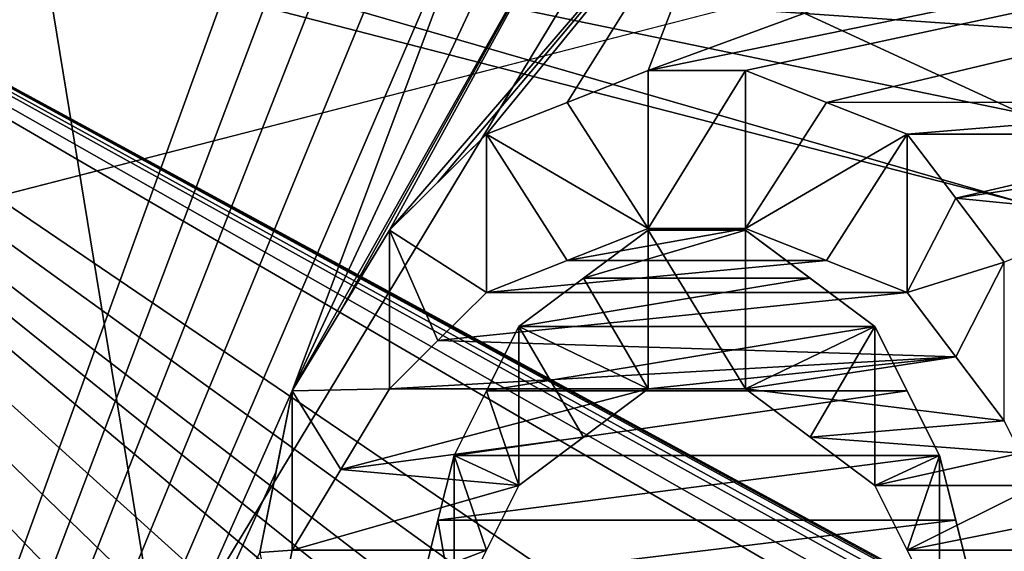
# Model space of a CAD drawing. Header units: millimetres. Extents: x -122 to 122, y -98 to 94.
# Tile 191 of 256: x -73.29 to -70.05, y 10.56 to 12.31. Entities that reach past the tile are written whole.
import ezdxf

# ---------------------------------------------------------------- set-up
doc = ezdxf.new("R2010")
doc.units = ezdxf.units.MM
doc.header["$LTSCALE"] = 26.699852
for name, color, linetype in [('1057', 7, 'CONTINUOUS'), ('1059', 7, 'CONTINUOUS'), ('2351', 7, 'CONTINUOUS'), ('2368', 7, 'CONTINUOUS'), ('2676', 7, 'CONTINUOUS'), ('2807', 7, 'CONTINUOUS'), ('2808', 7, 'CONTINUOUS'), ('2809', 7, 'CONTINUOUS'), ('2810', 7, 'CONTINUOUS'), ('2811', 7, 'CONTINUOUS'), ('2812', 7, 'CONTINUOUS'), ('2813', 7, 'CONTINUOUS'), ('2840', 7, 'CONTINUOUS'), ('2841', 7, 'CONTINUOUS'), ('2842', 7, 'CONTINUOUS'), ('2843', 7, 'CONTINUOUS'), ('2844', 7, 'CONTINUOUS'), ('2845', 7, 'CONTINUOUS'), ('2846', 7, 'CONTINUOUS'), ('2954', 7, 'CONTINUOUS'), ('2955', 7, 'CONTINUOUS'), ('3569', 7, 'CONTINUOUS'), ('3586', 7, 'CONTINUOUS'), ('4172', 7, 'CONTINUOUS'), ('4173', 7, 'CONTINUOUS'), ('4785', 7, 'CONTINUOUS'), ('4786', 7, 'CONTINUOUS'), ('4787', 7, 'CONTINUOUS'), ('4788', 7, 'CONTINUOUS'), ('5674', 7, 'CONTINUOUS'), ('5677', 7, 'CONTINUOUS'), ('955', 7, 'CONTINUOUS'), ('956', 7, 'CONTINUOUS'), ('967', 7, 'CONTINUOUS'), ('969', 7, 'CONTINUOUS')]:
    doc.layers.add(name, color=color, linetype=linetype)

msp = doc.modelspace()

# ---------------------------------------------------------------- linework, layer by layer
at = {"layer": '1057', "color": 250, "linetype": 'Continuous', "true_color": 0x323232}
for points in [[(-68.3207, 17.625, -30.5274), (-68.3207, 0, -35.25), (-78.9793, 17.625, -30.5274), (-68.3207, 17.625, -30.5274)], [(-78.9793, 17.625, -30.5274), (-68.3207, 0, -35.25), (-78.9793, 0, -35.25), (-78.9793, 17.625, -30.5274)]]:
    msp.add_3dface(points, dxfattribs=at)
at = {"layer": '1059', "color": 250, "linetype": 'Continuous', "true_color": 0x323232}
for points in [[(-68.3207, 0, 35.25), (-68.3207, 17.625, 30.5274), (-78.9793, 0, 35.25), (-68.3207, 0, 35.25)], [(-78.9793, 0, 35.25), (-68.3207, 17.625, 30.5274), (-78.9793, 17.625, 30.5274), (-78.9793, 0, 35.25)]]:
    msp.add_3dface(points, dxfattribs=at)
at = {"layer": '2351', "color": 250, "linetype": 'Continuous', "true_color": 0x323232}
for points in [[(-103.1595, 4.0619, 42.0543), (-103.1595, 21.125, 36.5896), (-36.8405, 4.0619, 42.0543), (-103.1595, 4.0619, 42.0543)], [(-36.8405, 4.0619, 42.0543), (-103.1595, 21.125, 36.5896), (-36.8405, 21.125, 36.5896), (-36.8405, 4.0619, 42.0543)]]:
    msp.add_3dface(points, dxfattribs=at)
at = {"layer": '2368', "color": 250, "linetype": 'Continuous', "true_color": 0x323232}
for points in [[(-76.2299, 13.6709, 46.2728), (-76.2299, 2.4567, 48.1874), (-72.1809, 13.594, 46.2954), (-76.2299, 13.6709, 46.2728)], [(-63.7701, 13.6709, 46.2728), (-68.6702, 13.0782, 46.4438), (-71.2234, 12.142, 46.6973), (-63.7701, 13.6709, 46.2728)], [(-70.9043, 12.142, 46.6973), (-63.7701, 13.6709, 46.2728), (-71.2234, 12.142, 46.6973), (-70.9043, 12.142, 46.6973)], [(-70.6382, 12.0373, 46.7244), (-63.7701, 13.6709, 46.2728), (-70.9043, 12.142, 46.6973), (-70.6382, 12.0373, 46.7244)], [(-63.7701, 13.6709, 46.2728), (-70.6382, 12.0373, 46.7244), (-69.0957, 12.0374, 46.7243), (-63.7701, 13.6709, 46.2728)], [(-72.1809, 13.594, 46.2954), (-76.2299, 2.4567, 48.1874), (-72.0744, 13.4395, 46.3405), (-72.1809, 13.594, 46.2954)], [(-76.2299, 2.4567, 48.1874), (-71.9681, 13.2849, 46.3851), (-72.0744, 13.4395, 46.3405), (-76.2299, 2.4567, 48.1874)], [(-71.9681, 13.2849, 46.3851), (-76.2299, 2.4567, 48.1874), (-71.8085, 13.1816, 46.4145), (-71.9681, 13.2849, 46.3851)], [(-71.8085, 13.1816, 46.4145), (-76.2299, 2.4567, 48.1874), (-71.6489, 13.0782, 46.4438), (-71.8085, 13.1816, 46.4145)], [(-71.6489, 13.0782, 46.4438), (-76.2299, 2.4567, 48.1874), (-72.3936, 11.0899, 46.9582), (-71.6489, 13.0782, 46.4438)], [(-71.4893, 13.0264, 46.4583), (-71.6489, 13.0782, 46.4438), (-72.3936, 11.0899, 46.9582), (-71.4893, 13.0264, 46.4583)], [(-68.6702, 13.0782, 46.4438), (-70.9043, 12.9747, 46.4728), (-71.2234, 12.142, 46.6973), (-68.6702, 13.0782, 46.4438)], [(-71.3298, 12.9747, 46.4728), (-71.4893, 13.0264, 46.4583), (-72.3936, 11.0899, 46.9582), (-71.3298, 12.9747, 46.4728)], [(-72.2342, 11.3538, 46.8951), (-71.3298, 12.9747, 46.4728), (-72.3936, 11.0899, 46.9582), (-72.2342, 11.3538, 46.8951)], [(-72.0745, 11.6175, 46.8305), (-71.3298, 12.9747, 46.4728), (-72.2342, 11.3538, 46.8951), (-72.0745, 11.6175, 46.8305)], [(-70.9043, 12.9747, 46.4728), (-71.3298, 12.9747, 46.4728), (-72.0745, 11.6175, 46.8305), (-70.9043, 12.9747, 46.4728)], [(-71.915, 11.7751, 46.7911), (-70.9043, 12.9747, 46.4728), (-72.0745, 11.6175, 46.8305), (-71.915, 11.7751, 46.7911)], [(-71.7553, 11.9326, 46.7512), (-70.9043, 12.9747, 46.4728), (-71.915, 11.7751, 46.7911), (-71.7553, 11.9326, 46.7512)], [(-71.4895, 12.0373, 46.7244), (-70.9043, 12.9747, 46.4728), (-71.7553, 11.9326, 46.7512), (-71.4895, 12.0373, 46.7244)], [(-71.2234, 12.142, 46.6973), (-70.9043, 12.9747, 46.4728), (-71.4895, 12.0373, 46.7244), (-71.2234, 12.142, 46.6973)], [(-70.6382, 12.0373, 46.7244), (-70.3723, 11.9326, 46.7512), (-69.0957, 12.0374, 46.7243), (-70.6382, 12.0373, 46.7244)], [(-69.0957, 12.0374, 46.7243), (-70.3723, 11.9326, 46.7512), (-69.3086, 11.9326, 46.7512), (-69.0957, 12.0374, 46.7243)], [(-70.3723, 11.9326, 46.7512), (-70.2126, 11.7225, 46.8043), (-69.3086, 11.9326, 46.7512), (-70.3723, 11.9326, 46.7512)], [(-69.3086, 11.9326, 46.7512), (-70.2126, 11.7225, 46.8043), (-69.5213, 11.8277, 46.7779), (-69.3086, 11.9326, 46.7512)], [(-69.5213, 11.8277, 46.7779), (-70.2126, 11.7225, 46.8043), (-69.681, 11.67, 46.8174), (-69.5213, 11.8277, 46.7779)], [(-70.2126, 11.7225, 46.8043), (-70.0532, 11.5123, 46.8565), (-69.681, 11.67, 46.8174), (-70.2126, 11.7225, 46.8043)], [(-71.2234, 11.6175, 46.8305), (-71.4363, 11.4595, 46.8694), (-70.9043, 11.6175, 46.8305), (-71.2234, 11.6175, 46.8305)], [(-70.9043, 11.6175, 46.8305), (-71.4363, 11.4595, 46.8694), (-70.6914, 11.4595, 46.8694), (-70.9043, 11.6175, 46.8305)], [(-71.4363, 11.4595, 46.8694), (-71.6489, 11.3013, 46.9078), (-70.6914, 11.4595, 46.8694), (-71.4363, 11.4595, 46.8694)], [(-70.6914, 11.4595, 46.8694), (-71.6489, 11.3013, 46.9078), (-70.4787, 11.3013, 46.9078), (-70.6914, 11.4595, 46.8694)], [(-71.6489, 11.3013, 46.9078), (-71.7554, 11.0897, 46.9583), (-70.4787, 11.3013, 46.9078), (-71.6489, 11.3013, 46.9078)], [(-70.4787, 11.3013, 46.9078), (-71.7554, 11.0897, 46.9583), (-70.3723, 11.0897, 46.9583), (-70.4787, 11.3013, 46.9078)], [(-72.3936, 11.0899, 46.9582), (-76.2299, 2.4567, 48.1874), (-72.4469, 10.8246, 47.0201), (-72.3936, 11.0899, 46.9582)], [(-71.7554, 11.0897, 46.9583), (-71.8617, 10.8779, 47.0078), (-70.3723, 11.0897, 46.9583), (-71.7554, 11.0897, 46.9583)], [(-70.3723, 11.0897, 46.9583), (-71.8617, 10.8779, 47.0078), (-70.266, 10.8779, 47.0078), (-70.3723, 11.0897, 46.9583)], [(-70.266, 10.8779, 47.0078), (-71.8617, 10.8779, 47.0078), (-71.9149, 10.6653, 47.0565), (-70.266, 10.8779, 47.0078)], [(-70.2127, 10.6653, 47.0565), (-70.266, 10.8779, 47.0078), (-71.9149, 10.6653, 47.0565), (-70.2127, 10.6653, 47.0565)], [(-72.4469, 10.8246, 47.0201), (-76.2299, 2.4567, 48.1874), (-72.5, 10.559, 47.0805), (-72.4469, 10.8246, 47.0201)], [(-70.1596, 10.4525, 47.1042), (-70.2127, 10.6653, 47.0565), (-71.9681, 10.4525, 47.1042), (-70.1596, 10.4525, 47.1042)], [(-71.9681, 10.4525, 47.1042), (-70.2127, 10.6653, 47.0565), (-71.9149, 10.6653, 47.0565), (-71.9681, 10.4525, 47.1042)]]:
    msp.add_3dface(points, dxfattribs=at)
at = {"layer": '2676', "color": 250, "linetype": 'Continuous', "true_color": 0x323232}
for points in [[(-70.6382, 11.5179, 45.8247), (-70.9043, 11.6229, 45.7981), (-71.4895, 11.5179, 45.8247), (-70.6382, 11.5179, 45.8247)], [(-70.9043, 11.6229, 45.7981), (-71.2234, 11.6229, 45.7981), (-71.4895, 11.5179, 45.8247), (-70.9043, 11.6229, 45.7981)], [(-70.3723, 11.4128, 45.8509), (-70.6382, 11.5179, 45.8247), (-71.7553, 11.4128, 45.8509), (-70.3723, 11.4128, 45.8509)], [(-70.6382, 11.5179, 45.8247), (-71.4895, 11.5179, 45.8247), (-71.7553, 11.4128, 45.8509), (-70.6382, 11.5179, 45.8247)], [(-70.2126, 11.202, 45.9029), (-70.3723, 11.4128, 45.8509), (-71.915, 11.2548, 45.89), (-70.2126, 11.202, 45.9029)], [(-70.3723, 11.4128, 45.8509), (-71.7553, 11.4128, 45.8509), (-71.915, 11.2548, 45.89), (-70.3723, 11.4128, 45.8509)], [(-70.2126, 11.202, 45.9029), (-71.915, 11.2548, 45.89), (-72.0745, 11.0968, 45.9285), (-70.2126, 11.202, 45.9029)], [(-70.2126, 11.202, 45.9029), (-72.0745, 11.0968, 45.9285), (-71.2234, 11.0968, 45.9285), (-70.2126, 11.202, 45.9029)], [(-70.2126, 11.202, 45.9029), (-71.2234, 11.0968, 45.9285), (-70.9043, 11.0968, 45.9285), (-70.2126, 11.202, 45.9029)], [(-70.0532, 10.9911, 45.9539), (-70.2126, 11.202, 45.9029), (-70.9043, 11.0968, 45.9285), (-70.0532, 10.9911, 45.9539)], [(-72.0745, 11.0968, 45.9285), (-72.2342, 10.8322, 45.9916), (-71.2234, 11.0968, 45.9285), (-72.0745, 11.0968, 45.9285)], [(-72.2342, 10.8322, 45.9916), (-71.4363, 10.9382, 45.9665), (-71.2234, 11.0968, 45.9285), (-72.2342, 10.8322, 45.9916)], [(-70.0532, 10.9911, 45.9539), (-70.9043, 11.0968, 45.9285), (-70.6913, 10.9382, 45.9665), (-70.0532, 10.9911, 45.9539)], [(-70, 10.8853, 45.979), (-70.0532, 10.9911, 45.9539), (-70.6913, 10.9382, 45.9665), (-70, 10.8853, 45.979)], [(-72.2342, 10.8322, 45.9916), (-71.6489, 10.7795, 46.004), (-71.4363, 10.9382, 45.9665), (-72.2342, 10.8322, 45.9916)], [(-70, 10.8853, 45.979), (-70.6913, 10.9382, 45.9665), (-70.4787, 10.7795, 46.004), (-70, 10.8853, 45.979)], [(-69.9468, 10.7795, 46.004), (-70, 10.8853, 45.979), (-70.4787, 10.7795, 46.004), (-69.9468, 10.7795, 46.004)], [(-72.2342, 10.8322, 45.9916), (-72.3936, 10.5673, 46.0532), (-71.6489, 10.7795, 46.004), (-72.2342, 10.8322, 45.9916)], [(-72.3936, 10.5673, 46.0532), (-71.7554, 10.5672, 46.0532), (-71.6489, 10.7795, 46.004), (-72.3936, 10.5673, 46.0532)], [(-69.9468, 10.7795, 46.004), (-70.4787, 10.7795, 46.004), (-70.3722, 10.5672, 46.0532), (-69.9468, 10.7795, 46.004)], [(-69.9468, 10.7795, 46.004), (-70.3722, 10.5672, 46.0532), (-69.3085, 10.7795, 46.004), (-69.9468, 10.7795, 46.004)], [(-70.3722, 10.5672, 46.0532), (-69.4682, 10.5671, 46.0532), (-69.3085, 10.7795, 46.004), (-70.3722, 10.5672, 46.0532)], [(-72.3936, 10.5673, 46.0532), (-72.4469, 10.3011, 46.1134), (-71.7554, 10.5672, 46.0532), (-72.3936, 10.5673, 46.0532)], [(-72.4469, 10.3011, 46.1134), (-71.8617, 10.3547, 46.1014), (-71.7554, 10.5672, 46.0532), (-72.4469, 10.3011, 46.1134)], [(-70.3722, 10.5672, 46.0532), (-70.266, 10.3547, 46.1014), (-69.4682, 10.5671, 46.0532), (-70.3722, 10.5672, 46.0532)], [(-70.266, 10.3547, 46.1014), (-69.6277, 10.3547, 46.1014), (-69.4682, 10.5671, 46.0532), (-70.266, 10.3547, 46.1014)]]:
    msp.add_3dface(points, dxfattribs=at)
at = {"layer": '2807', "color": 250, "linetype": 'Continuous', "true_color": 0x323232}
for points in [[(-70.2126, 11.7225, 46.8043), (-70.3723, 11.9326, 46.7512), (-70.3723, 11.4128, 45.8509), (-70.2126, 11.7225, 46.8043)], [(-70.0532, 11.5123, 46.8565), (-70.2126, 11.7225, 46.8043), (-70.3723, 11.4128, 45.8509), (-70.0532, 11.5123, 46.8565)], [(-70.2126, 11.202, 45.9029), (-70.0532, 11.5123, 46.8565), (-70.3723, 11.4128, 45.8509), (-70.2126, 11.202, 45.9029)], [(-70.0532, 10.9911, 45.9539), (-70.0532, 11.5123, 46.8565), (-70.2126, 11.202, 45.9029), (-70.0532, 10.9911, 45.9539)]]:
    msp.add_3dface(points, dxfattribs=at)
at = {"layer": '2808', "color": 250, "linetype": 'Continuous', "true_color": 0x323232}
for points in [[(-70.6382, 12.0373, 46.7244), (-70.9043, 12.142, 46.6973), (-70.9043, 11.6229, 45.7981), (-70.6382, 12.0373, 46.7244)], [(-70.3723, 11.9326, 46.7512), (-70.6382, 12.0373, 46.7244), (-70.9043, 11.6229, 45.7981), (-70.3723, 11.9326, 46.7512)], [(-70.6382, 11.5179, 45.8247), (-70.3723, 11.9326, 46.7512), (-70.9043, 11.6229, 45.7981), (-70.6382, 11.5179, 45.8247)], [(-70.3723, 11.4128, 45.8509), (-70.3723, 11.9326, 46.7512), (-70.6382, 11.5179, 45.8247), (-70.3723, 11.4128, 45.8509)]]:
    msp.add_3dface(points, dxfattribs=at)
at = {"layer": '2809', "color": 250, "linetype": 'Continuous', "true_color": 0x323232}
for points in [[(-70.9043, 12.142, 46.6973), (-71.2234, 12.142, 46.6973), (-71.2234, 11.6229, 45.7981), (-70.9043, 12.142, 46.6973)], [(-70.9043, 11.6229, 45.7981), (-70.9043, 12.142, 46.6973), (-71.2234, 11.6229, 45.7981), (-70.9043, 11.6229, 45.7981)]]:
    msp.add_3dface(points, dxfattribs=at)
at = {"layer": '2810', "color": 250, "linetype": 'Continuous', "true_color": 0x323232}
for points in [[(-71.2234, 12.142, 46.6973), (-71.4895, 12.0373, 46.7244), (-71.2234, 11.6229, 45.7981), (-71.2234, 12.142, 46.6973)], [(-71.7553, 11.9326, 46.7512), (-71.2234, 11.6229, 45.7981), (-71.4895, 12.0373, 46.7244), (-71.7553, 11.9326, 46.7512)], [(-71.2234, 11.6229, 45.7981), (-71.7553, 11.9326, 46.7512), (-71.4895, 11.5179, 45.8247), (-71.2234, 11.6229, 45.7981)], [(-71.4895, 11.5179, 45.8247), (-71.7553, 11.9326, 46.7512), (-71.7553, 11.4128, 45.8509), (-71.4895, 11.5179, 45.8247)]]:
    msp.add_3dface(points, dxfattribs=at)
at = {"layer": '2811', "color": 250, "linetype": 'Continuous', "true_color": 0x323232}
for points in [[(-71.7553, 11.9326, 46.7512), (-71.915, 11.7751, 46.7911), (-72.0745, 11.6175, 46.8305), (-71.7553, 11.9326, 46.7512)], [(-71.7553, 11.9326, 46.7512), (-72.0745, 11.6175, 46.8305), (-71.7553, 11.4128, 45.8509), (-71.7553, 11.9326, 46.7512)], [(-71.7553, 11.4128, 45.8509), (-72.0745, 11.6175, 46.8305), (-71.915, 11.2548, 45.89), (-71.7553, 11.4128, 45.8509)], [(-71.915, 11.2548, 45.89), (-72.0745, 11.6175, 46.8305), (-72.0745, 11.0968, 45.9285), (-71.915, 11.2548, 45.89)]]:
    msp.add_3dface(points, dxfattribs=at)
at = {"layer": '2812', "color": 250, "linetype": 'Continuous', "true_color": 0x323232}
for points in [[(-72.0745, 11.6175, 46.8305), (-72.2342, 11.3538, 46.8951), (-72.3936, 11.0899, 46.9582), (-72.0745, 11.6175, 46.8305)], [(-72.0745, 11.6175, 46.8305), (-72.3936, 11.0899, 46.9582), (-72.0745, 11.0968, 45.9285), (-72.0745, 11.6175, 46.8305)], [(-72.0745, 11.0968, 45.9285), (-72.3936, 11.0899, 46.9582), (-72.2342, 10.8322, 45.9916), (-72.0745, 11.0968, 45.9285)], [(-72.2342, 10.8322, 45.9916), (-72.3936, 11.0899, 46.9582), (-72.3936, 10.5673, 46.0532), (-72.2342, 10.8322, 45.9916)]]:
    msp.add_3dface(points, dxfattribs=at)
at = {"layer": '2813', "color": 250, "linetype": 'Continuous', "true_color": 0x323232}
for points in [[(-72.3936, 11.0899, 46.9582), (-72.4469, 10.8246, 47.0201), (-72.5, 10.559, 47.0805), (-72.3936, 11.0899, 46.9582)], [(-72.3936, 11.0899, 46.9582), (-72.5, 10.559, 47.0805), (-72.3936, 10.5673, 46.0532), (-72.3936, 11.0899, 46.9582)], [(-72.3936, 10.5673, 46.0532), (-72.5, 10.559, 47.0805), (-72.4469, 10.3011, 46.1134), (-72.3936, 10.5673, 46.0532)]]:
    msp.add_3dface(points, dxfattribs=at)
at = {"layer": '2840', "color": 250, "linetype": 'Continuous', "true_color": 0x323232}
for points in [[(-71.9149, 10.6653, 47.0565), (-71.8617, 10.8779, 47.0078), (-71.8617, 10.3547, 46.1014), (-71.9149, 10.6653, 47.0565)], [(-71.9681, 10.4525, 47.1042), (-71.9149, 10.6653, 47.0565), (-71.8617, 10.3547, 46.1014), (-71.9681, 10.4525, 47.1042)]]:
    msp.add_3dface(points, dxfattribs=at)
at = {"layer": '2841', "color": 250, "linetype": 'Continuous', "true_color": 0x323232}
for points in [[(-71.7554, 11.0897, 46.9583), (-71.6489, 11.3013, 46.9078), (-71.6489, 10.7795, 46.004), (-71.7554, 11.0897, 46.9583)], [(-71.8617, 10.8779, 47.0078), (-71.7554, 11.0897, 46.9583), (-71.6489, 10.7795, 46.004), (-71.8617, 10.8779, 47.0078)], [(-71.8617, 10.3547, 46.1014), (-71.8617, 10.8779, 47.0078), (-71.7554, 10.5672, 46.0532), (-71.8617, 10.3547, 46.1014)], [(-71.7554, 10.5672, 46.0532), (-71.8617, 10.8779, 47.0078), (-71.6489, 10.7795, 46.004), (-71.7554, 10.5672, 46.0532)]]:
    msp.add_3dface(points, dxfattribs=at)
at = {"layer": '2842', "color": 250, "linetype": 'Continuous', "true_color": 0x323232}
for points in [[(-71.4363, 11.4595, 46.8694), (-71.2234, 11.6175, 46.8305), (-71.2234, 11.0968, 45.9285), (-71.4363, 11.4595, 46.8694)], [(-71.6489, 11.3013, 46.9078), (-71.4363, 11.4595, 46.8694), (-71.2234, 11.0968, 45.9285), (-71.6489, 11.3013, 46.9078)], [(-71.6489, 10.7795, 46.004), (-71.6489, 11.3013, 46.9078), (-71.4363, 10.9382, 45.9665), (-71.6489, 10.7795, 46.004)], [(-71.4363, 10.9382, 45.9665), (-71.6489, 11.3013, 46.9078), (-71.2234, 11.0968, 45.9285), (-71.4363, 10.9382, 45.9665)]]:
    msp.add_3dface(points, dxfattribs=at)
at = {"layer": '2843', "color": 250, "linetype": 'Continuous', "true_color": 0x323232}
for points in [[(-71.2234, 11.6175, 46.8305), (-70.9043, 11.6175, 46.8305), (-70.9043, 11.0968, 45.9285), (-71.2234, 11.6175, 46.8305)], [(-71.2234, 11.0968, 45.9285), (-71.2234, 11.6175, 46.8305), (-70.9043, 11.0968, 45.9285), (-71.2234, 11.0968, 45.9285)]]:
    msp.add_3dface(points, dxfattribs=at)
at = {"layer": '2844', "color": 250, "linetype": 'Continuous', "true_color": 0x323232}
for points in [[(-70.9043, 11.6175, 46.8305), (-70.6914, 11.4595, 46.8694), (-70.4787, 11.3013, 46.9078), (-70.9043, 11.6175, 46.8305)], [(-70.9043, 11.6175, 46.8305), (-70.4787, 11.3013, 46.9078), (-70.9043, 11.0968, 45.9285), (-70.9043, 11.6175, 46.8305)], [(-70.9043, 11.0968, 45.9285), (-70.4787, 11.3013, 46.9078), (-70.6913, 10.9382, 45.9665), (-70.9043, 11.0968, 45.9285)], [(-70.6913, 10.9382, 45.9665), (-70.4787, 11.3013, 46.9078), (-70.4787, 10.7795, 46.004), (-70.6913, 10.9382, 45.9665)]]:
    msp.add_3dface(points, dxfattribs=at)
at = {"layer": '2845', "color": 250, "linetype": 'Continuous', "true_color": 0x323232}
for points in [[(-70.4787, 11.3013, 46.9078), (-70.3723, 11.0897, 46.9583), (-70.266, 10.8779, 47.0078), (-70.4787, 11.3013, 46.9078)], [(-70.4787, 11.3013, 46.9078), (-70.266, 10.8779, 47.0078), (-70.4787, 10.7795, 46.004), (-70.4787, 11.3013, 46.9078)], [(-70.4787, 10.7795, 46.004), (-70.266, 10.8779, 47.0078), (-70.3722, 10.5672, 46.0532), (-70.4787, 10.7795, 46.004)], [(-70.3722, 10.5672, 46.0532), (-70.266, 10.8779, 47.0078), (-70.266, 10.3547, 46.1014), (-70.3722, 10.5672, 46.0532)]]:
    msp.add_3dface(points, dxfattribs=at)
at = {"layer": '2846', "color": 250, "linetype": 'Continuous', "true_color": 0x323232}
for points in [[(-70.266, 10.8779, 47.0078), (-70.2127, 10.6653, 47.0565), (-70.1596, 10.4525, 47.1042), (-70.266, 10.8779, 47.0078)], [(-70.266, 10.8779, 47.0078), (-70.1596, 10.4525, 47.1042), (-70.266, 10.3547, 46.1014), (-70.266, 10.8779, 47.0078)]]:
    msp.add_3dface(points, dxfattribs=at)
at = {"layer": '2954', "color": 250, "linetype": 'Continuous', "true_color": 0x323232}
for points in [[(-31.5, 14.6011, 44.9374), (-108.5, -4.939, 46.9912), (-31.5, -4.939, 46.9912), (-31.5, 14.6011, 44.9374)], [(-108.5, 14.6011, 44.9374), (-108.5, -4.939, 46.9912), (-31.5, 14.6011, 44.9374), (-108.5, 14.6011, 44.9374)]]:
    msp.add_3dface(points, dxfattribs=at)
at = {"layer": '2955', "color": 250, "linetype": 'Continuous', "true_color": 0x323232}
for points in [[(-108.5, 15.2191, 46.8395), (-108.5, -5.148, 48.9802), (-31.5, 15.2191, 46.8395), (-108.5, 15.2191, 46.8395)], [(-31.5, 15.2191, 46.8395), (-108.5, -5.148, 48.9802), (-31.5, -5.148, 48.9802), (-31.5, 15.2191, 46.8395)]]:
    msp.add_3dface(points, dxfattribs=at)
at = {"layer": '3569', "color": 250, "linetype": 'Continuous', "true_color": 0x323232}
for points in [[(-103.1595, 21.125, -36.5896), (-103.1595, 4.0619, -42.0543), (-36.8405, 21.125, -36.5896), (-103.1595, 21.125, -36.5896)], [(-36.8405, 21.125, -36.5896), (-103.1595, 4.0619, -42.0543), (-36.8405, 4.0619, -42.0543), (-36.8405, 21.125, -36.5896)]]:
    msp.add_3dface(points, dxfattribs=at)
at = {"layer": '3586', "color": 250, "linetype": 'Continuous', "true_color": 0x323232}
for points in [[(-76.2299, 13.6709, -46.2728), (-63.7701, 13.6709, -46.2728), (-68.2447, 9.3366, -47.3381), (-76.2299, 13.6709, -46.2728)], [(-76.2299, 2.4567, -48.1874), (-76.2299, 13.6709, -46.2728), (-72.5, 2.6055, -48.1796), (-76.2299, 2.4567, -48.1874)], [(-72.5, 2.6055, -48.1796), (-76.2299, 13.6709, -46.2728), (-72.5, 2.8382, -48.1665), (-72.5, 2.6055, -48.1796)], [(-72.5, 2.8382, -48.1665), (-76.2299, 13.6709, -46.2728), (-72.5, 3.0708, -48.1522), (-72.5, 2.8382, -48.1665)], [(-72.5, 3.0708, -48.1522), (-76.2299, 13.6709, -46.2728), (-72.4469, 3.3599, -48.1329), (-72.5, 3.0708, -48.1522)], [(-72.4469, 3.3599, -48.1329), (-76.2299, 13.6709, -46.2728), (-72.3936, 3.6489, -48.1118), (-72.4469, 3.3599, -48.1329)], [(-72.3936, 3.6489, -48.1118), (-76.2299, 13.6709, -46.2728), (-72.2343, 3.936, -48.0892), (-72.3936, 3.6489, -48.1118)], [(-72.2343, 3.936, -48.0892), (-76.2299, 13.6709, -46.2728), (-72.0745, 4.2232, -48.0648), (-72.2343, 3.936, -48.0892)], [(-72.0745, 4.2232, -48.0648), (-76.2299, 13.6709, -46.2728), (-71.8619, 4.3946, -48.0495), (-72.0745, 4.2232, -48.0648)], [(-71.8619, 4.3946, -48.0495), (-76.2299, 13.6709, -46.2728), (-71.6489, 4.566, -48.0335), (-71.8619, 4.3946, -48.0495)], [(-71.6489, 4.566, -48.0335), (-76.2299, 13.6709, -46.2728), (-71.3832, 4.6798, -48.0225), (-71.6489, 4.566, -48.0335)], [(-71.3832, 4.6798, -48.0225), (-76.2299, 13.6709, -46.2728), (-71.117, 4.7937, -48.0113), (-71.3832, 4.6798, -48.0225)], [(-71.117, 4.7937, -48.0113), (-76.2299, 13.6709, -46.2728), (-72.0745, 6.5946, -47.7972), (-71.117, 4.7937, -48.0113)], [(-72.0745, 6.5946, -47.7972), (-76.2299, 13.6709, -46.2728), (-72.2338, 6.8723, -47.7581), (-72.0745, 6.5946, -47.7972)], [(-72.2338, 6.8723, -47.7581), (-76.2299, 13.6709, -46.2728), (-72.3936, 7.1499, -47.7173), (-72.2338, 6.8723, -47.7581)], [(-72.3936, 7.1499, -47.7173), (-76.2299, 13.6709, -46.2728), (-72.4467, 7.4809, -47.6665), (-72.3936, 7.1499, -47.7173)], [(-72.4467, 7.4809, -47.6665), (-76.2299, 13.6709, -46.2728), (-72.5, 7.8116, -47.6135), (-72.4467, 7.4809, -47.6665)], [(-72.5, 7.8116, -47.6135), (-76.2299, 13.6709, -46.2728), (-72.4469, 8.1402, -47.5584), (-72.5, 7.8116, -47.6135)], [(-72.4469, 8.1402, -47.5584), (-76.2299, 13.6709, -46.2728), (-72.3936, 8.4684, -47.501), (-72.4469, 8.1402, -47.5584)], [(-72.3936, 8.4684, -47.501), (-76.2299, 13.6709, -46.2728), (-72.2343, 8.7403, -47.4518), (-72.3936, 8.4684, -47.501)], [(-72.2343, 8.7403, -47.4518), (-76.2299, 13.6709, -46.2728), (-72.0745, 9.012, -47.4009), (-72.2343, 8.7403, -47.4518)], [(-72.0745, 9.012, -47.4009), (-76.2299, 13.6709, -46.2728), (-71.915, 9.1743, -47.3698), (-72.0745, 9.012, -47.4009)], [(-71.915, 9.1743, -47.3698), (-76.2299, 13.6709, -46.2728), (-71.7553, 9.3366, -47.3381), (-71.915, 9.1743, -47.3698)], [(-71.7553, 9.3366, -47.3381), (-76.2299, 13.6709, -46.2728), (-71.5427, 9.4444, -47.3167), (-71.7553, 9.3366, -47.3381)], [(-71.5427, 9.4444, -47.3167), (-76.2299, 13.6709, -46.2728), (-71.3298, 9.5523, -47.295), (-71.5427, 9.4444, -47.3167)], [(-71.3298, 9.5523, -47.295), (-76.2299, 13.6709, -46.2728), (-71.1703, 9.6061, -47.2841), (-71.3298, 9.5523, -47.295)], [(-71.1703, 9.6061, -47.2841), (-76.2299, 13.6709, -46.2728), (-71.0106, 9.6599, -47.2731), (-71.1703, 9.6061, -47.2841)], [(-71.0106, 9.6599, -47.2731), (-76.2299, 13.6709, -46.2728), (-70.7448, 9.7137, -47.2621), (-71.0106, 9.6599, -47.2731)], [(-70.7448, 9.7137, -47.2621), (-76.2299, 13.6709, -46.2728), (-70.4787, 9.7674, -47.251), (-70.7448, 9.7137, -47.2621)], [(-70.4787, 9.7674, -47.251), (-76.2299, 13.6709, -46.2728), (-69.5213, 9.7674, -47.251), (-70.4787, 9.7674, -47.251)], [(-68.9894, 9.6599, -47.2731), (-69.2552, 9.7137, -47.2621), (-76.2299, 13.6709, -46.2728), (-68.9894, 9.6599, -47.2731)], [(-68.6702, 9.5523, -47.295), (-68.8297, 9.6061, -47.2841), (-76.2299, 13.6709, -46.2728), (-68.6702, 9.5523, -47.295)], [(-68.6702, 9.5523, -47.295), (-76.2299, 13.6709, -46.2728), (-68.4573, 9.4444, -47.3167), (-68.6702, 9.5523, -47.295)], [(-68.4573, 9.4444, -47.3167), (-76.2299, 13.6709, -46.2728), (-68.2447, 9.3366, -47.3381), (-68.4573, 9.4444, -47.3167)], [(-69.5213, 9.7674, -47.251), (-76.2299, 13.6709, -46.2728), (-69.2552, 9.7137, -47.2621), (-69.5213, 9.7674, -47.251)], [(-68.9894, 9.6599, -47.2731), (-76.2299, 13.6709, -46.2728), (-68.8297, 9.6061, -47.2841), (-68.9894, 9.6599, -47.2731)]]:
    msp.add_3dface(points, dxfattribs=at)
at = {"layer": '4172', "color": 250, "linetype": 'Continuous', "true_color": 0x323232}
for points in [[(-31.5, -4.939, -46.9912), (-108.5, 14.6011, -44.9374), (-31.5, 14.6011, -44.9374), (-31.5, -4.939, -46.9912)], [(-108.5, -4.939, -46.9912), (-108.5, 14.6011, -44.9374), (-31.5, -4.939, -46.9912), (-108.5, -4.939, -46.9912)]]:
    msp.add_3dface(points, dxfattribs=at)
at = {"layer": '4173', "color": 250, "linetype": 'Continuous', "true_color": 0x323232}
for points in [[(-108.5, -5.148, -48.9802), (-108.5, 15.2191, -46.8395), (-31.5, -5.148, -48.9802), (-108.5, -5.148, -48.9802)], [(-31.5, -5.148, -48.9802), (-108.5, 15.2191, -46.8395), (-31.5, 15.2191, -46.8395), (-31.5, -5.148, -48.9802)]]:
    msp.add_3dface(points, dxfattribs=at)
at = {"layer": '4785', "color": 150, "linetype": 'Continuous', "true_color": 0x378cff}
for points in [[(-22, 28.0584, -35.181), (-22, 10.0141, -43.8712), (-122, 28.0584, -35.181), (-22, 28.0584, -35.181)], [(-22, 10.0141, -43.8712), (-122, 10.0141, -43.8712), (-122, 28.0584, -35.181), (-22, 10.0141, -43.8712)]]:
    msp.add_3dface(points, dxfattribs=at)
at = {"layer": '4786', "color": 150, "linetype": 'Continuous', "true_color": 0x378cff}
for points in [[(-22, 10.0141, 43.8712), (-22, 28.0584, 35.181), (-122, 10.0141, 43.8712), (-22, 10.0141, 43.8712)], [(-22, 28.0584, 35.181), (-122, 28.0584, 35.181), (-122, 10.0141, 43.8712), (-22, 28.0584, 35.181)]]:
    msp.add_3dface(points, dxfattribs=at)
at = {"layer": '4787', "color": 150, "linetype": 'Continuous', "true_color": 0x378cff}
for points in [[(-22, 19.854, 34.3853), (-22, 10.2783, 38.3524), (-122, 19.854, 34.3853), (-22, 19.854, 34.3853)], [(-22, 10.2783, 38.3524), (-122, 10.2783, 38.3524), (-122, 19.854, 34.3853), (-22, 10.2783, 38.3524)]]:
    msp.add_3dface(points, dxfattribs=at)
at = {"layer": '4788', "color": 150, "linetype": 'Continuous', "true_color": 0x378cff}
for points in [[(-22, 10.2783, -38.3524), (-22, 19.854, -34.3853), (-122, 10.2783, -38.3524), (-22, 10.2783, -38.3524)], [(-22, 19.854, -34.3853), (-122, 19.854, -34.3853), (-122, 10.2783, -38.3524), (-22, 19.854, -34.3853)]]:
    msp.add_3dface(points, dxfattribs=at)
at = {"layer": '5674', "color": 7, "linetype": 'Continuous', "true_color": 0xf5f5f5}
for points in [[(-66.0095, -24.6339, 62.6671), (-73.9905, -24.6339, 62.6671), (-66.0095, 24.2139, 90.8694), (-66.0095, -24.6339, 62.6671)], [(-66.0095, 24.2139, 90.8694), (-73.9905, -24.6339, 62.6671), (-73.9905, 24.2139, 90.8694), (-66.0095, 24.2139, 90.8694)]]:
    msp.add_3dface(points, dxfattribs=at)
at = {"layer": '5677', "color": 7, "linetype": 'Continuous', "true_color": 0xf5f5f5}
for points in [[(-73.9905, -31.5456, 74.6386), (-66.0095, -31.5456, 74.6386), (-73.9905, 17.3021, 102.8409), (-73.9905, -31.5456, 74.6386)], [(-73.9905, 17.3021, 102.8409), (-66.0095, -31.5456, 74.6386), (-66.0095, 17.3021, 102.8409), (-73.9905, 17.3021, 102.8409)]]:
    msp.add_3dface(points, dxfattribs=at)
at = {"layer": '955', "color": 7, "linetype": 'Continuous'}
for points in [[(-75.7629, 13.1961, 99.1437), (-70, 12.0025, 101.211), (-76.3653, 14.9329, 97.7355), (-75.7629, 13.1961, 99.1437)], [(-76.3653, 14.9329, 97.7355), (-70, 12.0025, 101.211), (-70, 13.0954, 100.9182), (-76.3653, 14.9329, 97.7355)], [(-70, 11.7097, 100.1182), (-75.7629, 13.1961, 99.1437), (-76.3653, 13.5472, 96.9355), (-70, 11.7097, 100.1182)], [(-70, 12.0025, 101.211), (-75.7629, 13.1961, 99.1437), (-70, 11.7097, 100.1182), (-70, 12.0025, 101.211)]]:
    msp.add_3dface(points, dxfattribs=at)
at = {"layer": '956', "color": 7, "linetype": 'Continuous'}
msp.add_3dface([(-70, 11.7097, 100.1182), (-76.3653, 13.5472, 96.9355), (-70, 12.8025, 99.8253), (-70, 11.7097, 100.1182)], dxfattribs=at)
at = {"layer": '967', "color": 250, "linetype": 'Continuous', "true_color": 0x323232}
for points in [[(107.5, 0, -29.75), (107.5, 14.875, -25.7643), (-107.5, 0, -29.75), (107.5, 0, -29.75)], [(-107.5, 0, -29.75), (107.5, 14.875, -25.7643), (-107.5, 14.875, -25.7643), (-107.5, 0, -29.75)]]:
    msp.add_3dface(points, dxfattribs=at)
at = {"layer": '969', "color": 250, "linetype": 'Continuous', "true_color": 0x323232}
for points in [[(107.5, 14.875, 25.7643), (107.5, 0, 29.75), (-107.5, 14.875, 25.7643), (107.5, 14.875, 25.7643)], [(-107.5, 14.875, 25.7643), (107.5, 0, 29.75), (-107.5, 0, 29.75), (-107.5, 14.875, 25.7643)]]:
    msp.add_3dface(points, dxfattribs=at)

doc.saveas('drawing.dxf')
